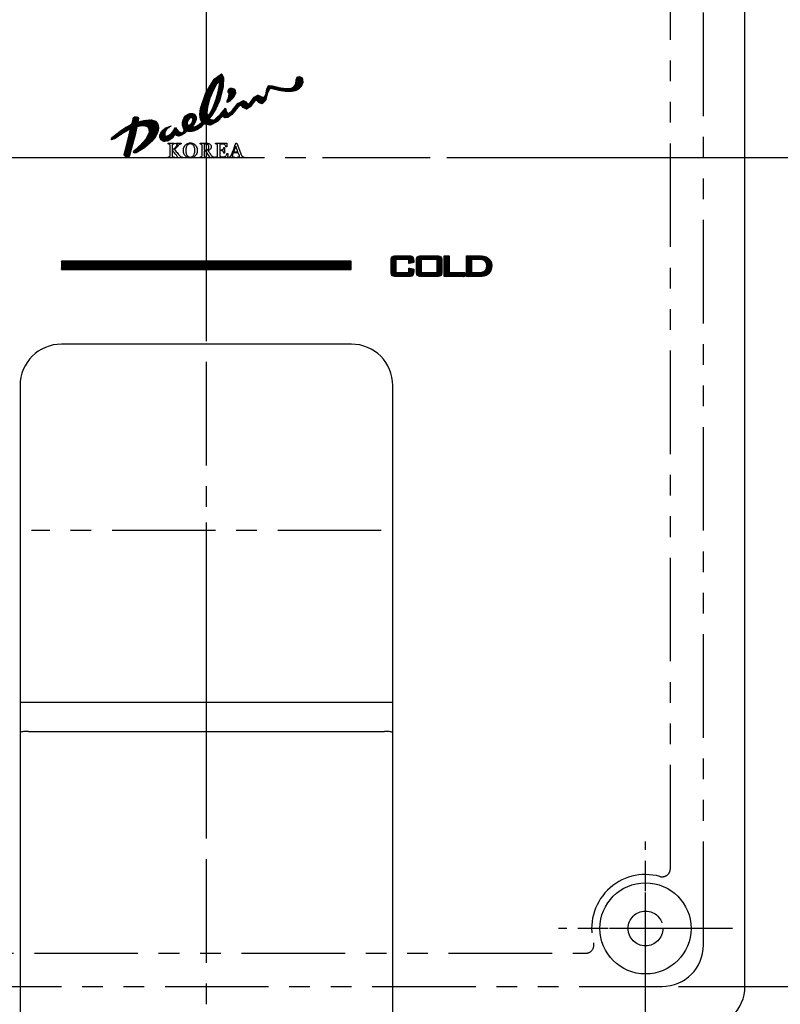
# Model space of a CAD drawing. Extents: x 5500 to 5920, y -4857 to -4263.
# Tile 5 of 20: x 5603 to 5648, y -4680 to -4620. Entities that reach past the tile are written whole.
import ezdxf

# ---------------------------------------------------------------- set-up
doc = ezdxf.new("R2010")
doc.units = 0
doc.header["$LTSCALE"] = 5
doc.header["$MEASUREMENT"] = 0
doc.linetypes.add('CENTER', pattern=[2, 1.25, -0.25, 0.25, -0.25])
doc.linetypes.add('PHANTOM', pattern=[2.5, 1.25, -0.25, 0.25, -0.25, 0.25, -0.25])
doc.layers.get('0').update_dxf_attribs({"color": 2, "linetype": 'CONTINUOUS'})
for name, color, linetype in [('CL', 1, 'CENTER'), ('D', 2, 'CONTINUOUS'), ('PH', 3, 'PHANTOM')]:
    doc.layers.add(name, color=color, linetype=linetype)
pattern_1 = [(135, (6476.931668, -3288.415406), (-0.0220970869, -0.0220970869), []), (225, (6476.931668, -3288.415406), (0.0220970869, -0.0220970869), [])]

msp = doc.modelspace()

# ---------------------------------------------------------------- hatches: boundary and pattern name
at = {"layer": 'D', "ltscale": 0.6}
h = msp.add_hatch(dxfattribs=at)
h.set_pattern_fill('ANSI37', color=256, scale=0.25, style=0)
h.set_pattern_definition([(45, (3627.472894, -4586.311342), (-0.0220970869, 0.0220970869), []), (135, (3627.472894, -4586.311342), (-0.0220970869, -0.0220970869), [])])
h.paths.add_polyline_path([(5615.363, -4624.299), (5615.474, -4624.341), (5615.55, -4624.441), (5615.567, -4624.615), (5615.45, -4624.866), (5615.236, -4625.094), (5615.074, -4625.16), (5615.074, -4625.061), (5615.159, -4624.889), (5615.19, -4624.642), (5615.169, -4624.581), (5615.14, -4624.515), (5615.13, -4624.454), (5615.172, -4624.358), (5615.254, -4624.305)], flags=17)
h.paths.add_polyline_path([(5614.57, -4623.924), (5614.589, -4624.082), (5614.525, -4624.468), (5614.387, -4624.978), (5614.203, -4625.472), (5614.026, -4625.822), (5613.899, -4625.945), (5613.858, -4625.786), (5613.909, -4625.401), (5614.052, -4624.876), (5614.257, -4624.375), (5614.45, -4624.041)], flags=16)
h.paths.add_polyline_path([(5612.914, -4626.07), (5612.969, -4626.095), (5612.992, -4626.151), (5612.986, -4626.25), (5612.932, -4626.39), (5612.84, -4626.516), (5612.754, -4626.564), (5612.696, -4626.535), (5612.668, -4626.46), (5612.686, -4626.331), (5612.749, -4626.189), (5612.833, -4626.096)], flags=16)
h.paths.add_polyline_path([(5611.599, -4626.615), (5611.682, -4626.602), (5611.68, -4626.6), (5611.597, -4626.64), (5611.416, -4626.8), (5611.31, -4626.991), (5611.302, -4627.149), (5611.319, -4627.172), (5611.352, -4627.193), (5611.4, -4627.203), (5611.614, -4627.112), (5611.818, -4626.903), (5611.963, -4626.679), (5612.02, -4626.771), (5612.14, -4626.917), (5612.294, -4626.999), (5612.41, -4626.961), (5612.466, -4626.872), (5612.503, -4626.805), (5612.43, -4626.705), (5612.377, -4626.536), (5612.371, -4626.362), (5612.407, -4626.228), (5612.469, -4626.095), (5612.561, -4625.98), (5612.68, -4625.89), (5612.822, -4625.834), (5612.984, -4625.828), (5613.123, -4625.894), (5613.196, -4626.025), (5613.194, -4626.194), (5613.146, -4626.352), (5613.068, -4626.489), (5612.939, -4626.642), (5613.165, -4626.622), (5613.377, -4626.502), (5613.54, -4626.355), (5613.464, -4626.168), (5613.425, -4625.897), (5613.458, -4625.52), (5613.785, -4624.584), (5614.287, -4623.766), (5614.722, -4623.443), (5614.86, -4623.662), (5614.834, -4624.218), (5614.608, -4625.058), (5614.385, -4625.547), (5614.143, -4625.932), (5613.969, -4626.167), (5614.292, -4626.227), (5614.685, -4625.852), (5614.962, -4625.51), (5614.994, -4625.617), (5615.049, -4625.759), (5615.167, -4625.839), (5615.388, -4625.627), (5615.719, -4625.23), (5616.055, -4625.054), (5616.193, -4625.125), (5616.268, -4625.215), (5616.357, -4625.267), (5616.5, -4625.121), (5616.693, -4624.845), (5616.915, -4624.72), (5617.028, -4624.762), (5617.14, -4624.82), (5617.3, -4624.867), (5617.403, -4624.698), (5617.473, -4624.353), (5617.568, -4624.149), (5617.764, -4624.153), (5618.007, -4624.213), (5618.281, -4624.282), (5618.461, -4624.311), (5618.635, -4624.326), (5618.787, -4624.33), (5618.961, -4624.301), (5619.125, -4624.207), (5619.207, -4624.039), (5619.232, -4623.797), (5619.295, -4623.647), (5619.439, -4623.605), (5619.551, -4623.648), (5619.628, -4623.762), (5619.64, -4623.955), (5619.538, -4624.205), (5619.376, -4624.354), (5619.24, -4624.432), (5619.053, -4624.491), (5618.833, -4624.503), (5618.59, -4624.495), (5618.207, -4624.439), (5617.871, -4624.352), (5617.641, -4624.323), (5617.512, -4624.587), (5617.395, -4625.036), (5617.179, -4625.251), (5616.98, -4625.173), (5616.887, -4625.07), (5616.799, -4625.013), (5616.667, -4625.161), (5616.463, -4625.437), (5616.241, -4625.571), (5616.047, -4625.476), (5615.932, -4625.354), (5615.819, -4625.357), (5615.593, -4625.603), (5615.351, -4625.89), (5615.102, -4626.07), (5614.933, -4626.082), (5614.843, -4626.028), (5614.805, -4625.976), (5614.509, -4626.29), (5614.057, -4626.528), (5613.645, -4626.461), (5613.48, -4626.644), (5613.278, -4626.789), (5613.082, -4626.883), (5612.914, -4626.924), (5612.766, -4626.925), (5612.632, -4626.898), (5612.508, -4627.02), (5612.323, -4627.145), (5612.148, -4627.19), (5612.033, -4627.158), (5611.943, -4627.115), (5611.899, -4627.087), (5611.747, -4627.317), (5611.518, -4627.485), (5611.254, -4627.52), (5611.067, -4627.412), (5611.004, -4627.253), (5611.008, -4627.116), (5611.12, -4626.897), (5611.339, -4626.706)])
h.paths.add_polyline_path([(5609.322, -4626.464), (5609.341, -4626.406), (5609.369, -4626.28), (5609.4, -4626.143), (5609.405, -4626.112), (5609.423, -4626.067), (5609.47, -4626.034), (5609.555, -4626.028), (5609.646, -4626.042), (5609.709, -4626.065), (5609.727, -4626.13), (5609.709, -4626.237), (5609.685, -4626.339), (5609.977, -4626.269), (5610.262, -4626.223), (5610.501, -4626.216), (5610.745, -4626.301), (5610.881, -4626.472), (5610.925, -4626.668), (5610.906, -4626.848), (5610.844, -4627.028), (5610.739, -4627.228), (5610.497, -4627.528), (5610.083, -4627.897), (5609.584, -4628.193), (5609.457, -4628.207), (5609.419, -4628.141), (5609.49, -4628.037), (5609.832, -4627.742), (5610.183, -4627.361), (5610.378, -4626.953), (5610.373, -4626.791), (5610.285, -4626.639), (5610.07, -4626.569), (5609.922, -4626.574), (5609.784, -4626.593), (5609.629, -4626.622), (5609.512, -4627.12), (5609.303, -4627.923), (5609.176, -4628.364), (5609.133, -4628.415), (5609.077, -4628.438), (5609.012, -4628.441), (5608.941, -4628.423), (5608.882, -4628.378), (5608.861, -4628.295), (5608.97, -4627.856), (5609.166, -4627.121), (5609.247, -4626.748), (5608.705, -4627.063), (5608.304, -4627.341), (5608.098, -4627.416), (5608.082, -4627.353), (5608.153, -4627.254), (5608.346, -4627.099), (5608.622, -4626.893), (5608.938, -4626.674)])
h = msp.add_hatch(dxfattribs=at)
h.set_pattern_fill('ANSI37', color=256, scale=0.25, angle=90, style=0)
h.set_pattern_definition(pattern_1)
h.paths.add_polyline_path([(5626.042, -4635.428), (5626.042, -4635.159), (5626.333, -4635.219), (5626.333, -4635.368), (5626.326, -4635.47), (5626.304, -4635.547), (5626.268, -4635.601), (5626.213, -4635.635), (5626.131, -4635.656), (5626.023, -4635.663), (5625.277, -4635.663), (5625.169, -4635.656), (5625.087, -4635.635), (5625.031, -4635.601), (5624.996, -4635.547), (5624.974, -4635.47), (5624.967, -4635.368), (5624.967, -4634.709), (5624.974, -4634.607), (5624.996, -4634.529), (5625.031, -4634.476), (5625.087, -4634.441), (5625.169, -4634.42), (5625.277, -4634.413), (5626.023, -4634.413), (5626.131, -4634.42), (5626.213, -4634.441), (5626.268, -4634.476), (5626.304, -4634.529), (5626.326, -4634.607), (5626.333, -4634.709), (5626.333, -4634.827), (5626.042, -4634.873), (5626.042, -4634.637), (5625.258, -4634.637), (5625.258, -4635.428)])
h.paths.add_polyline_path([(5626.497, -4635.368), (5626.497, -4634.709), (5626.504, -4634.607), (5626.526, -4634.529), (5626.561, -4634.476), (5626.617, -4634.441), (5626.699, -4634.42), (5626.807, -4634.413), (5627.727, -4634.413), (5627.835, -4634.42), (5627.917, -4634.441), (5627.973, -4634.476), (5628.008, -4634.529), (5628.029, -4634.607), (5628.037, -4634.709), (5628.037, -4635.368), (5628.029, -4635.47), (5628.008, -4635.547), (5627.973, -4635.601), (5627.917, -4635.635), (5627.835, -4635.656), (5627.727, -4635.663), (5626.807, -4635.663), (5626.699, -4635.656), (5626.617, -4635.635), (5626.561, -4635.601), (5626.526, -4635.547), (5626.504, -4635.47)])
h.paths.add_polyline_path([(5626.788, -4634.637), (5626.788, -4635.428), (5627.747, -4635.428), (5627.747, -4634.637)], flags=16)
h.paths.add_polyline_path([(5628.47, -4634.413), (5628.47, -4635.428), (5629.408, -4635.428), (5629.408, -4635.663), (5628.179, -4635.663), (5628.179, -4634.413)])
h.paths.add_polyline_path([(5630.451, -4634.648), (5630.326, -4634.637), (5629.811, -4634.637), (5629.811, -4635.428), (5630.187, -4635.428), (5630.368, -4635.417), (5630.51, -4635.386), (5630.613, -4635.334), (5630.682, -4635.258), (5630.724, -4635.156), (5630.738, -4635.026), (5630.726, -4634.908), (5630.692, -4634.812), (5630.634, -4634.735), (5630.553, -4634.681)], flags=16)
h.paths.add_polyline_path([(5630.472, -4635.653), (5630.368, -4635.66), (5630.25, -4635.663), (5629.52, -4635.663), (5629.52, -4634.413), (5630.324, -4634.413), (5630.536, -4634.431), (5630.712, -4634.484), (5630.853, -4634.574), (5630.956, -4634.696), (5631.018, -4634.848), (5631.038, -4635.03), (5631.03, -4635.143), (5631.006, -4635.248), (5630.966, -4635.345), (5630.911, -4635.432), (5630.844, -4635.506), (5630.763, -4635.566), (5630.704, -4635.597), (5630.636, -4635.622), (5630.56, -4635.64)])
h = msp.add_hatch(dxfattribs=at)
h.set_pattern_fill('ANSI37', color=256, scale=0.25, angle=90, style=0)
h.set_pattern_definition(pattern_1)
h.paths.add_polyline_path([(5605.064, -4634.733), (5605.064, -4635.233), (5622.565, -4635.233), (5622.565, -4634.733)])

# ---------------------------------------------------------------- linework, layer by layer
at = {"color": 7, "linetype": 'Continuous'}
for p, q in [((5646.321, -4678.495), (5646.321, -4578.495)), ((5622.571, -4639.745), (5605.071, -4639.745)), ((5602.571, -4642.245), (5602.571, -4680.223)), ((5625.071, -4680.223), (5625.071, -4642.245))]:
    msp.add_line(p, q, dxfattribs=at)
at = {"linetype": 'Continuous'}
for p, q in [((5624.967, -4634.709), (5624.974, -4634.607)), ((5624.967, -4635.368), (5624.967, -4634.709)), ((5624.974, -4634.607), (5624.996, -4634.529)), ((5624.996, -4634.529), (5625.031, -4634.476)), ((5625.031, -4634.476), (5625.087, -4634.441)), ((5625.087, -4634.441), (5625.169, -4634.42)), ((5625.169, -4634.42), (5625.277, -4634.413)), ((5626.042, -4634.637), (5625.258, -4634.637)), ((5625.258, -4634.637), (5625.258, -4635.428)), ((5625.277, -4634.413), (5626.023, -4634.413)), ((5626.023, -4634.413), (5626.131, -4634.42)), ((5626.042, -4634.873), (5626.042, -4634.637)), ((5626.131, -4634.42), (5626.213, -4634.441)), ((5626.213, -4634.441), (5626.268, -4634.476)), ((5626.268, -4634.476), (5626.304, -4634.529)), ((5626.304, -4634.529), (5626.326, -4634.607)), ((5626.326, -4634.607), (5626.333, -4634.709)), ((5626.333, -4634.709), (5626.333, -4634.827)), ((5626.497, -4634.709), (5626.504, -4634.607)), ((5626.497, -4635.368), (5626.497, -4634.709)), ((5626.504, -4634.607), (5626.526, -4634.529)), ((5626.526, -4634.529), (5626.561, -4634.476)), ((5626.561, -4634.476), (5626.617, -4634.441)), ((5626.617, -4634.441), (5626.699, -4634.42)), ((5626.699, -4634.42), (5626.807, -4634.413)), ((5627.747, -4634.637), (5626.788, -4634.637)), ((5626.788, -4634.637), (5626.788, -4635.428)), ((5626.807, -4634.413), (5627.727, -4634.413)), ((5627.727, -4634.413), (5627.835, -4634.42)), ((5627.747, -4635.428), (5627.747, -4634.637)), ((5627.835, -4634.42), (5627.917, -4634.441)), ((5627.917, -4634.441), (5627.973, -4634.476)), ((5627.973, -4634.476), (5628.008, -4634.529)), ((5628.008, -4634.529), (5628.029, -4634.607)), ((5628.029, -4634.607), (5628.037, -4634.709)), ((5628.037, -4634.709), (5628.037, -4635.368)), ((5628.179, -4634.413), (5628.47, -4634.413)), ((5628.179, -4635.663), (5628.179, -4634.413)), ((5628.47, -4634.413), (5628.47, -4635.428)), ((5629.52, -4635.663), (5629.52, -4634.413)), ((5629.52, -4634.413), (5630.324, -4634.413)), ((5629.811, -4634.637), (5629.811, -4635.428)), ((5630.326, -4634.637), (5629.811, -4634.637)), ((5630.324, -4634.413), (5630.536, -4634.431)), ((5630.451, -4634.648), (5630.326, -4634.637)), ((5630.553, -4634.681), (5630.451, -4634.648)), ((5630.536, -4634.431), (5630.712, -4634.484)), ((5630.634, -4634.735), (5630.553, -4634.681)), ((5630.712, -4634.484), (5630.853, -4634.574)), ((5630.853, -4634.574), (5630.956, -4634.696)), ((5630.956, -4634.696), (5631.018, -4634.848)), ((5622.565, -4634.733), (5605.064, -4634.733)), ((5605.064, -4634.733), (5605.064, -4635.233)), ((5605.064, -4635.233), (5622.565, -4635.233)), ((5622.565, -4635.233), (5622.565, -4634.733)), ((5626.333, -4634.827), (5626.042, -4634.873)), ((5626.042, -4635.159), (5626.333, -4635.219)), ((5626.042, -4635.428), (5626.042, -4635.159)), ((5626.333, -4635.219), (5626.333, -4635.368)), ((5630.613, -4635.334), (5630.682, -4635.258)), ((5630.692, -4634.812), (5630.634, -4634.735)), ((5630.682, -4635.258), (5630.724, -4635.156)), ((5630.726, -4634.908), (5630.692, -4634.812)), ((5630.724, -4635.156), (5630.738, -4635.026)), ((5630.738, -4635.026), (5630.726, -4634.908)), ((5631.006, -4635.248), (5630.966, -4635.345)), ((5631.03, -4635.143), (5631.006, -4635.248)), ((5631.018, -4634.848), (5631.038, -4635.03)), ((5631.038, -4635.03), (5631.03, -4635.143)), ((5624.974, -4635.47), (5624.967, -4635.368)), ((5624.996, -4635.547), (5624.974, -4635.47)), ((5625.031, -4635.601), (5624.996, -4635.547)), ((5625.087, -4635.635), (5625.031, -4635.601)), ((5625.169, -4635.656), (5625.087, -4635.635)), ((5625.277, -4635.663), (5625.169, -4635.656)), ((5625.258, -4635.428), (5626.042, -4635.428)), ((5626.023, -4635.663), (5625.277, -4635.663)), ((5626.131, -4635.656), (5626.023, -4635.663)), ((5626.213, -4635.635), (5626.131, -4635.656)), ((5626.268, -4635.601), (5626.213, -4635.635)), ((5626.304, -4635.547), (5626.268, -4635.601)), ((5626.326, -4635.47), (5626.304, -4635.547)), ((5626.333, -4635.368), (5626.326, -4635.47)), ((5626.504, -4635.47), (5626.497, -4635.368)), ((5626.526, -4635.547), (5626.504, -4635.47)), ((5626.561, -4635.601), (5626.526, -4635.547)), ((5626.617, -4635.635), (5626.561, -4635.601)), ((5626.699, -4635.656), (5626.617, -4635.635)), ((5626.807, -4635.663), (5626.699, -4635.656)), ((5626.788, -4635.428), (5627.747, -4635.428)), ((5627.727, -4635.663), (5626.807, -4635.663)), ((5627.835, -4635.656), (5627.727, -4635.663)), ((5627.917, -4635.635), (5627.835, -4635.656)), ((5627.973, -4635.601), (5627.917, -4635.635)), ((5628.008, -4635.547), (5627.973, -4635.601)), ((5628.029, -4635.47), (5628.008, -4635.547)), ((5628.037, -4635.368), (5628.029, -4635.47)), ((5629.408, -4635.663), (5628.179, -4635.663)), ((5628.47, -4635.428), (5629.408, -4635.428)), ((5629.408, -4635.428), (5629.408, -4635.663)), ((5630.25, -4635.663), (5629.52, -4635.663)), ((5629.811, -4635.428), (5630.187, -4635.428)), ((5630.187, -4635.428), (5630.368, -4635.417)), ((5630.368, -4635.66), (5630.25, -4635.663)), ((5630.368, -4635.417), (5630.51, -4635.386)), ((5630.472, -4635.653), (5630.368, -4635.66)), ((5630.56, -4635.64), (5630.472, -4635.653)), ((5630.51, -4635.386), (5630.613, -4635.334)), ((5630.636, -4635.622), (5630.56, -4635.64)), ((5630.704, -4635.597), (5630.636, -4635.622)), ((5630.763, -4635.566), (5630.704, -4635.597)), ((5630.844, -4635.506), (5630.763, -4635.566)), ((5630.911, -4635.432), (5630.844, -4635.506)), ((5630.966, -4635.345), (5630.911, -4635.432))]:
    msp.add_line(p, q, dxfattribs=at)
at = {"color": 7, "linetype": 'Continuous'}
msp.add_circle((5640.321, -4674.995), 2.75, dxfattribs=at)
for centre, start, end in [((5605.071, -4642.245), 90, 180), ((5622.571, -4642.245), 0, 90), ((5643.821, -4678.495), 270, 0)]:
    msp.add_arc(centre, 2.5, start, end, dxfattribs=at)
at = {"layer": 'CL', "color": 1}
for p, q in [((5613.821, -4687.064), (5613.821, -4574.995)), ((5647.321, -4628.495), (5580.321, -4628.495)), ((5624.371, -4650.995), (5603.271, -4650.995)), ((5640.321, -4679.081), (5640.321, -4670.909)), ((5644.407, -4674.995), (5636.235, -4674.995))]:
    msp.add_line(p, q, dxfattribs=at)
at = {"layer": 'D'}
for p, q in [((5611.51, -4627.624), (5611.871, -4627.624)), ((5611.51, -4627.668), (5611.51, -4627.624)), ((5611.522, -4627.669), (5611.51, -4627.668)), ((5611.535, -4627.672), (5611.522, -4627.669)), ((5611.549, -4627.675), (5611.535, -4627.672)), ((5611.564, -4627.679), (5611.549, -4627.675)), ((5611.577, -4627.684), (5611.564, -4627.679)), ((5611.589, -4627.689), (5611.577, -4627.684)), ((5611.601, -4627.696), (5611.589, -4627.689)), ((5611.611, -4627.705), (5611.601, -4627.696)), ((5611.617, -4627.714), (5611.611, -4627.705)), ((5611.621, -4627.725), (5611.617, -4627.714)), ((5611.623, -4627.737), (5611.621, -4627.725)), ((5611.624, -4627.751), (5611.623, -4627.737)), ((5611.624, -4628.379), (5611.624, -4627.751)), ((5611.758, -4627.719), (5611.755, -4627.731)), ((5611.755, -4627.731), (5611.755, -4627.744)), ((5611.755, -4627.744), (5611.755, -4628.045)), ((5611.755, -4628.045), (5611.767, -4628.045)), ((5611.771, -4628.069), (5611.755, -4628.069)), ((5611.755, -4628.069), (5611.755, -4628.372)), ((5611.762, -4627.707), (5611.758, -4627.719)), ((5611.768, -4627.697), (5611.762, -4627.707)), ((5611.767, -4628.045), (5611.803, -4628.014)), ((5611.778, -4627.689), (5611.768, -4627.697)), ((5611.833, -4628.137), (5611.771, -4628.069)), ((5611.79, -4627.682), (5611.778, -4627.689)), ((5611.8, -4627.68), (5611.79, -4627.682)), ((5611.813, -4627.677), (5611.8, -4627.68)), ((5611.803, -4628.014), (5611.84, -4627.981)), ((5611.828, -4627.673), (5611.813, -4627.677)), ((5611.844, -4627.671), (5611.828, -4627.673)), ((5611.893, -4628.207), (5611.833, -4628.137)), ((5611.84, -4627.981), (5611.875, -4627.948)), ((5611.859, -4627.669), (5611.844, -4627.671)), ((5611.871, -4627.668), (5611.859, -4627.669)), ((5611.871, -4627.624), (5611.871, -4627.668)), ((5611.875, -4627.948), (5611.91, -4627.914)), ((5611.935, -4627.964), (5611.89, -4628.007)), ((5611.89, -4628.007), (5611.949, -4628.074)), ((5611.91, -4627.914), (5611.942, -4627.881)), ((5611.981, -4627.917), (5611.935, -4627.964)), ((5611.942, -4627.881), (5611.973, -4627.847)), ((5611.949, -4628.074), (5612, -4628.135)), ((5611.973, -4627.847), (5612.002, -4627.812)), ((5611.975, -4627.668), (5611.975, -4627.624)), ((5611.975, -4627.624), (5612.302, -4627.624)), ((5611.982, -4627.668), (5611.975, -4627.668)), ((5612.027, -4627.867), (5611.981, -4627.917)), ((5611.989, -4627.669), (5611.982, -4627.668)), ((5611.998, -4627.669), (5611.989, -4627.669)), ((5612.007, -4627.67), (5611.998, -4627.669)), ((5612, -4628.135), (5612.045, -4628.189)), ((5612.002, -4627.812), (5612.026, -4627.782)), ((5612.017, -4627.672), (5612.007, -4627.67)), ((5612.028, -4627.674), (5612.017, -4627.672)), ((5612.026, -4627.782), (5612.043, -4627.758)), ((5612.072, -4627.817), (5612.027, -4627.867)), ((5612.038, -4627.677), (5612.028, -4627.674)), ((5612.046, -4627.68), (5612.038, -4627.677)), ((5612.043, -4627.758), (5612.056, -4627.736)), ((5612.054, -4627.683), (5612.046, -4627.68)), ((5612.061, -4627.688), (5612.054, -4627.683)), ((5612.056, -4627.736), (5612.063, -4627.716)), ((5612.064, -4627.693), (5612.061, -4627.688)), ((5612.063, -4627.716), (5612.066, -4627.698)), ((5612.066, -4627.698), (5612.064, -4627.693)), ((5612.116, -4627.767), (5612.072, -4627.817)), ((5612.159, -4627.719), (5612.116, -4627.767)), ((5612.169, -4627.709), (5612.159, -4627.719)), ((5612.182, -4627.7), (5612.169, -4627.709)), ((5612.196, -4627.692), (5612.182, -4627.7)), ((5612.211, -4627.685), (5612.196, -4627.692)), ((5612.226, -4627.68), (5612.211, -4627.685)), ((5612.241, -4627.676), (5612.226, -4627.68)), ((5612.249, -4627.675), (5612.241, -4627.676)), ((5612.257, -4627.673), (5612.249, -4627.675)), ((5612.263, -4627.672), (5612.257, -4627.673)), ((5612.269, -4627.671), (5612.263, -4627.672)), ((5612.274, -4627.67), (5612.269, -4627.671)), ((5612.28, -4627.67), (5612.274, -4627.67)), ((5612.285, -4627.669), (5612.28, -4627.67)), ((5612.29, -4627.669), (5612.285, -4627.669)), ((5612.294, -4627.668), (5612.29, -4627.669)), ((5612.298, -4627.668), (5612.294, -4627.668)), ((5612.3, -4627.668), (5612.298, -4627.668)), ((5612.302, -4627.668), (5612.3, -4627.668)), ((5612.302, -4627.624), (5612.302, -4627.668)), ((5612.43, -4628.061), (5612.433, -4627.992)), ((5612.433, -4628.124), (5612.43, -4628.061)), ((5612.433, -4627.992), (5612.444, -4627.929)), ((5612.444, -4628.184), (5612.433, -4628.124)), ((5612.444, -4627.929), (5612.463, -4627.871)), ((5612.461, -4628.242), (5612.444, -4628.184)), ((5612.463, -4627.871), (5612.488, -4627.818)), ((5612.488, -4627.818), (5612.518, -4627.77)), ((5612.518, -4627.77), (5612.554, -4627.727)), ((5612.554, -4627.727), (5612.595, -4627.69)), ((5612.58, -4628.008), (5612.578, -4628.061)), ((5612.578, -4628.061), (5612.58, -4628.118)), ((5612.585, -4627.957), (5612.58, -4628.008)), ((5612.58, -4628.118), (5612.585, -4628.171)), ((5612.593, -4627.908), (5612.585, -4627.957)), ((5612.585, -4628.171), (5612.594, -4628.22)), ((5612.605, -4627.862), (5612.593, -4627.908)), ((5612.595, -4627.69), (5612.639, -4627.66)), ((5612.62, -4627.82), (5612.605, -4627.862)), ((5612.639, -4627.782), (5612.62, -4627.82)), ((5612.639, -4627.66), (5612.688, -4627.635)), ((5612.663, -4627.747), (5612.639, -4627.782)), ((5612.691, -4627.717), (5612.663, -4627.747)), ((5612.688, -4627.635), (5612.74, -4627.617)), ((5612.723, -4627.692), (5612.691, -4627.717)), ((5612.76, -4627.673), (5612.723, -4627.692)), ((5612.74, -4627.617), (5612.793, -4627.607)), ((5612.802, -4627.662), (5612.76, -4627.673)), ((5612.793, -4627.607), (5612.848, -4627.603)), ((5612.848, -4627.658), (5612.802, -4627.662)), ((5612.848, -4627.603), (5612.905, -4627.607)), ((5612.89, -4627.661), (5612.848, -4627.658)), ((5612.929, -4627.671), (5612.89, -4627.661)), ((5612.905, -4627.607), (5612.959, -4627.618)), ((5612.965, -4627.687), (5612.929, -4627.671)), ((5612.959, -4627.618), (5613.012, -4627.636)), ((5612.997, -4627.709), (5612.965, -4627.687)), ((5613.025, -4627.736), (5612.997, -4627.709)), ((5613.012, -4627.636), (5613.06, -4627.66)), ((5613.05, -4627.768), (5613.025, -4627.736)), ((5613.07, -4627.806), (5613.05, -4627.768)), ((5613.06, -4627.66), (5613.105, -4627.691)), ((5613.087, -4627.849), (5613.07, -4627.806)), ((5613.101, -4627.896), (5613.087, -4627.849)), ((5613.111, -4627.948), (5613.101, -4627.896)), ((5613.103, -4628.218), (5613.111, -4628.169)), ((5613.105, -4627.691), (5613.144, -4627.727)), ((5613.116, -4628.003), (5613.111, -4627.948)), ((5613.111, -4628.169), (5613.117, -4628.117)), ((5613.118, -4628.061), (5613.116, -4628.003)), ((5613.117, -4628.117), (5613.118, -4628.061)), ((5613.144, -4627.727), (5613.18, -4627.77)), ((5613.18, -4627.77), (5613.21, -4627.819)), ((5613.21, -4627.819), (5613.234, -4627.872)), ((5613.234, -4627.872), (5613.252, -4627.931)), ((5613.252, -4627.931), (5613.263, -4627.994)), ((5613.263, -4628.128), (5613.252, -4628.19)), ((5613.263, -4627.994), (5613.267, -4628.061)), ((5613.267, -4628.061), (5613.263, -4628.128)), ((5613.437, -4627.624), (5613.839, -4627.624)), ((5613.437, -4627.668), (5613.437, -4627.624)), ((5613.449, -4627.669), (5613.437, -4627.668)), ((5613.463, -4627.671), (5613.449, -4627.669)), ((5613.479, -4627.674), (5613.463, -4627.671)), ((5613.494, -4627.677), (5613.479, -4627.674)), ((5613.507, -4627.68), (5613.494, -4627.677)), ((5613.519, -4627.684), (5613.507, -4627.68)), ((5613.532, -4627.69), (5613.519, -4627.684)), ((5613.541, -4627.699), (5613.532, -4627.69)), ((5613.547, -4627.709), (5613.541, -4627.699)), ((5613.551, -4627.721), (5613.547, -4627.709)), ((5613.553, -4627.733), (5613.551, -4627.721)), ((5613.554, -4627.747), (5613.553, -4627.733)), ((5613.554, -4628.377), (5613.554, -4627.747)), ((5613.789, -4627.674), (5613.684, -4627.674)), ((5613.684, -4627.674), (5613.684, -4628.048)), ((5613.684, -4628.048), (5613.765, -4628.048)), ((5613.684, -4628.1), (5613.684, -4628.377)), ((5613.773, -4628.1), (5613.684, -4628.1)), ((5613.765, -4628.048), (5613.818, -4628.042)), ((5613.821, -4628.163), (5613.773, -4628.1)), ((5613.84, -4627.679), (5613.789, -4627.674)), ((5613.818, -4628.042), (5613.865, -4628.024)), ((5613.867, -4628.224), (5613.821, -4628.163)), ((5613.839, -4627.624), (5613.875, -4627.626)), ((5613.882, -4627.695), (5613.84, -4627.679)), ((5613.865, -4628.024), (5613.906, -4627.993)), ((5613.875, -4627.626), (5613.91, -4627.629)), ((5613.917, -4627.72), (5613.882, -4627.695)), ((5613.932, -4628.056), (5613.902, -4628.066)), ((5613.902, -4628.066), (5613.942, -4628.12)), ((5613.906, -4627.993), (5613.937, -4627.953)), ((5613.91, -4627.629), (5613.943, -4627.636)), ((5613.942, -4627.755), (5613.917, -4627.72)), ((5613.96, -4628.045), (5613.932, -4628.056)), ((5613.937, -4627.953), (5613.956, -4627.904)), ((5613.957, -4627.797), (5613.942, -4627.755)), ((5613.942, -4628.12), (5613.978, -4628.168)), ((5613.943, -4627.636), (5613.974, -4627.645)), ((5613.956, -4627.904), (5613.962, -4627.846)), ((5613.962, -4627.846), (5613.957, -4627.797)), ((5613.987, -4628.033), (5613.96, -4628.045)), ((5613.974, -4627.645), (5614.003, -4627.657)), ((5613.978, -4628.168), (5614.009, -4628.21)), ((5614.011, -4628.02), (5613.987, -4628.033)), ((5614.003, -4627.657), (5614.03, -4627.672)), ((5614.034, -4628.004), (5614.011, -4628.02)), ((5614.03, -4627.672), (5614.054, -4627.69)), ((5614.053, -4627.987), (5614.034, -4628.004)), ((5614.072, -4627.968), (5614.053, -4627.987)), ((5614.054, -4627.69), (5614.074, -4627.711)), ((5614.087, -4627.945), (5614.072, -4627.968)), ((5614.074, -4627.711), (5614.091, -4627.736)), ((5614.098, -4627.921), (5614.087, -4627.945)), ((5614.091, -4627.736), (5614.104, -4627.764)), ((5614.107, -4627.894), (5614.098, -4627.921)), ((5614.104, -4627.764), (5614.111, -4627.796)), ((5614.112, -4627.864), (5614.107, -4627.894)), ((5614.111, -4627.796), (5614.114, -4627.832)), ((5614.114, -4627.832), (5614.112, -4627.864)), ((5614.372, -4627.668), (5614.372, -4627.624)), ((5614.372, -4627.624), (5615.046, -4627.624)), ((5614.384, -4627.669), (5614.372, -4627.668)), ((5614.399, -4627.672), (5614.384, -4627.669)), ((5614.417, -4627.675), (5614.399, -4627.672)), ((5614.434, -4627.679), (5614.417, -4627.675)), ((5614.449, -4627.684), (5614.434, -4627.679)), ((5614.461, -4627.689), (5614.449, -4627.684)), ((5614.474, -4627.696), (5614.461, -4627.689)), ((5614.483, -4627.705), (5614.474, -4627.696)), ((5614.49, -4627.715), (5614.483, -4627.705)), ((5614.493, -4627.726), (5614.49, -4627.715)), ((5614.495, -4627.738), (5614.493, -4627.726)), ((5614.496, -4627.751), (5614.495, -4627.738)), ((5614.496, -4628.377), (5614.496, -4627.751)), ((5614.627, -4627.673), (5614.627, -4628.019)), ((5614.764, -4627.673), (5614.627, -4627.673)), ((5614.627, -4628.019), (5614.725, -4628.019)), ((5614.627, -4628.069), (5614.627, -4628.33)), ((5614.725, -4628.069), (5614.627, -4628.069)), ((5614.725, -4628.019), (5614.754, -4628.018)), ((5614.75, -4628.069), (5614.725, -4628.069)), ((5614.771, -4628.072), (5614.75, -4628.069)), ((5614.754, -4628.018), (5614.777, -4628.015)), ((5614.786, -4627.673), (5614.764, -4627.673)), ((5614.789, -4628.076), (5614.771, -4628.072)), ((5614.777, -4628.015), (5614.794, -4628.01)), ((5614.806, -4627.673), (5614.786, -4627.673)), ((5614.805, -4628.083), (5614.789, -4628.076)), ((5614.794, -4628.01), (5614.808, -4628.003)), ((5614.819, -4628.093), (5614.805, -4628.083)), ((5614.824, -4627.674), (5614.806, -4627.673)), ((5614.808, -4628.003), (5614.821, -4627.993)), ((5614.832, -4628.107), (5614.819, -4628.093)), ((5614.821, -4627.993), (5614.832, -4627.98)), ((5614.841, -4627.675), (5614.824, -4627.674)), ((5614.832, -4627.98), (5614.841, -4627.967)), ((5614.84, -4628.119), (5614.832, -4628.107)), ((5614.848, -4628.135), (5614.84, -4628.119)), ((5614.856, -4627.676), (5614.841, -4627.675)), ((5614.841, -4627.967), (5614.849, -4627.951)), ((5614.855, -4628.155), (5614.848, -4628.135)), ((5614.849, -4627.951), (5614.856, -4627.933)), ((5614.861, -4628.176), (5614.855, -4628.155)), ((5614.869, -4627.678), (5614.856, -4627.676)), ((5614.856, -4627.933), (5614.861, -4627.913)), ((5614.861, -4627.913), (5614.865, -4627.894)), ((5614.866, -4628.197), (5614.861, -4628.176)), ((5614.865, -4627.894), (5614.868, -4627.876)), ((5614.868, -4627.876), (5614.914, -4627.876)), ((5614.894, -4627.686), (5614.869, -4627.678)), ((5614.92, -4627.705), (5614.894, -4627.686)), ((5614.914, -4627.876), (5614.914, -4628.217)), ((5614.947, -4627.735), (5614.92, -4627.705)), ((5614.971, -4627.769), (5614.947, -4627.735)), ((5614.989, -4627.802), (5614.971, -4627.769)), ((5615, -4627.834), (5614.989, -4627.802)), ((5615.046, -4627.834), (5615, -4627.834)), ((5615.046, -4627.624), (5615.046, -4627.834)), ((5615.365, -4628.23), (5615.413, -4628.108)), ((5615.413, -4628.108), (5615.465, -4627.976)), ((5615.59, -4627.801), (5615.461, -4628.139)), ((5615.461, -4628.139), (5615.722, -4628.139)), ((5615.465, -4627.976), (5615.516, -4627.845)), ((5615.516, -4627.845), (5615.563, -4627.723)), ((5615.563, -4627.723), (5615.606, -4627.612)), ((5615.722, -4628.139), (5615.59, -4627.801)), ((5615.606, -4627.612), (5615.655, -4627.612)), ((5615.655, -4627.612), (5615.945, -4628.363)), ((5611.51, -4628.452), (5611.521, -4628.451)), ((5611.51, -4628.495), (5611.51, -4628.452)), ((5611.871, -4628.495), (5611.51, -4628.495)), ((5611.521, -4628.451), (5611.534, -4628.449)), ((5611.534, -4628.449), (5611.551, -4628.448)), ((5611.551, -4628.448), (5611.567, -4628.446)), ((5611.567, -4628.446), (5611.58, -4628.443)), ((5611.58, -4628.443), (5611.589, -4628.44)), ((5611.589, -4628.44), (5611.6, -4628.434)), ((5611.6, -4628.434), (5611.609, -4628.426)), ((5611.609, -4628.426), (5611.615, -4628.417)), ((5611.615, -4628.417), (5611.62, -4628.406)), ((5611.62, -4628.406), (5611.623, -4628.393)), ((5611.623, -4628.393), (5611.624, -4628.379)), ((5611.755, -4628.372), (5611.755, -4628.385)), ((5611.755, -4628.385), (5611.758, -4628.397)), ((5611.758, -4628.397), (5611.762, -4628.409)), ((5611.762, -4628.409), (5611.769, -4628.419)), ((5611.769, -4628.419), (5611.778, -4628.427)), ((5611.778, -4628.427), (5611.79, -4628.434)), ((5611.79, -4628.434), (5611.799, -4628.437)), ((5611.799, -4628.437), (5611.811, -4628.441)), ((5611.811, -4628.441), (5611.827, -4628.445)), ((5611.827, -4628.445), (5611.844, -4628.448)), ((5611.844, -4628.448), (5611.858, -4628.45)), ((5611.858, -4628.45), (5611.871, -4628.452)), ((5611.871, -4628.452), (5611.871, -4628.495)), ((5611.951, -4628.278), (5611.893, -4628.207)), ((5612.007, -4628.35), (5611.951, -4628.278)), ((5612.059, -4628.422), (5612.007, -4628.35)), ((5612.045, -4628.189), (5612.086, -4628.241)), ((5612.108, -4628.495), (5612.059, -4628.422)), ((5612.086, -4628.241), (5612.129, -4628.295)), ((5612.352, -4628.495), (5612.108, -4628.495)), ((5612.129, -4628.295), (5612.174, -4628.351)), ((5612.174, -4628.351), (5612.192, -4628.372)), ((5612.192, -4628.372), (5612.21, -4628.39)), ((5612.21, -4628.39), (5612.227, -4628.405)), ((5612.227, -4628.405), (5612.244, -4628.417)), ((5612.244, -4628.417), (5612.259, -4628.427)), ((5612.259, -4628.427), (5612.273, -4628.434)), ((5612.273, -4628.434), (5612.284, -4628.439)), ((5612.284, -4628.439), (5612.297, -4628.443)), ((5612.297, -4628.443), (5612.313, -4628.447)), ((5612.313, -4628.447), (5612.328, -4628.449)), ((5612.328, -4628.449), (5612.341, -4628.451)), ((5612.341, -4628.451), (5612.352, -4628.452)), ((5612.352, -4628.452), (5612.352, -4628.495)), ((5612.485, -4628.296), (5612.461, -4628.242)), ((5612.514, -4628.345), (5612.485, -4628.296)), ((5612.548, -4628.387), (5612.514, -4628.345)), ((5612.587, -4628.425), (5612.548, -4628.387)), ((5612.631, -4628.456), (5612.587, -4628.425)), ((5612.594, -4628.22), (5612.607, -4628.266)), ((5612.607, -4628.266), (5612.624, -4628.308)), ((5612.624, -4628.308), (5612.644, -4628.347)), ((5612.68, -4628.482), (5612.631, -4628.456)), ((5612.644, -4628.347), (5612.668, -4628.38)), ((5612.668, -4628.38), (5612.696, -4628.408)), ((5612.733, -4628.501), (5612.68, -4628.482)), ((5612.696, -4628.408), (5612.728, -4628.431)), ((5612.728, -4628.431), (5612.764, -4628.448)), ((5612.789, -4628.512), (5612.733, -4628.501)), ((5612.764, -4628.448), (5612.804, -4628.458)), ((5612.848, -4628.516), (5612.789, -4628.512)), ((5612.804, -4628.458), (5612.848, -4628.461)), ((5612.848, -4628.461), (5612.891, -4628.458)), ((5612.904, -4628.512), (5612.848, -4628.516)), ((5612.891, -4628.458), (5612.93, -4628.448)), ((5612.958, -4628.502), (5612.904, -4628.512)), ((5612.93, -4628.448), (5612.967, -4628.431)), ((5613.009, -4628.484), (5612.958, -4628.502)), ((5612.967, -4628.431), (5613, -4628.407)), ((5613, -4628.407), (5613.028, -4628.379)), ((5613.057, -4628.46), (5613.009, -4628.484)), ((5613.028, -4628.379), (5613.053, -4628.345)), ((5613.053, -4628.345), (5613.073, -4628.306)), ((5613.102, -4628.43), (5613.057, -4628.46)), ((5613.073, -4628.306), (5613.09, -4628.264)), ((5613.09, -4628.264), (5613.103, -4628.218)), ((5613.142, -4628.393), (5613.102, -4628.43)), ((5613.178, -4628.351), (5613.142, -4628.393)), ((5613.209, -4628.303), (5613.178, -4628.351)), ((5613.234, -4628.249), (5613.209, -4628.303)), ((5613.252, -4628.19), (5613.234, -4628.249)), ((5613.437, -4628.452), (5613.448, -4628.45)), ((5613.437, -4628.495), (5613.437, -4628.452)), ((5613.805, -4628.495), (5613.437, -4628.495)), ((5613.448, -4628.45), (5613.462, -4628.449)), ((5613.462, -4628.449), (5613.48, -4628.447)), ((5613.48, -4628.447), (5613.496, -4628.445)), ((5613.496, -4628.445), (5613.509, -4628.442)), ((5613.509, -4628.442), (5613.519, -4628.439)), ((5613.519, -4628.439), (5613.53, -4628.433)), ((5613.53, -4628.433), (5613.539, -4628.425)), ((5613.539, -4628.425), (5613.545, -4628.416)), ((5613.545, -4628.416), (5613.55, -4628.405)), ((5613.55, -4628.405), (5613.553, -4628.392)), ((5613.553, -4628.392), (5613.554, -4628.377)), ((5613.684, -4628.377), (5613.685, -4628.39)), ((5613.685, -4628.39), (5613.687, -4628.403)), ((5613.687, -4628.403), (5613.691, -4628.414)), ((5613.691, -4628.414), (5613.697, -4628.424)), ((5613.697, -4628.424), (5613.707, -4628.433)), ((5613.707, -4628.433), (5613.72, -4628.439)), ((5613.72, -4628.439), (5613.729, -4628.442)), ((5613.729, -4628.442), (5613.742, -4628.445)), ((5613.742, -4628.445), (5613.758, -4628.447)), ((5613.758, -4628.447), (5613.776, -4628.449)), ((5613.776, -4628.449), (5613.791, -4628.451)), ((5613.791, -4628.451), (5613.805, -4628.452)), ((5613.805, -4628.452), (5613.805, -4628.495)), ((5613.91, -4628.284), (5613.867, -4628.224)), ((5613.953, -4628.347), (5613.91, -4628.284)), ((5614, -4628.417), (5613.953, -4628.347)), ((5614.051, -4628.495), (5614, -4628.417)), ((5614.009, -4628.21), (5614.039, -4628.251)), ((5614.039, -4628.251), (5614.074, -4628.299)), ((5614.285, -4628.495), (5614.051, -4628.495)), ((5614.074, -4628.299), (5614.113, -4628.351)), ((5614.113, -4628.351), (5614.131, -4628.374)), ((5614.131, -4628.374), (5614.147, -4628.392)), ((5614.147, -4628.392), (5614.162, -4628.406)), ((5614.162, -4628.406), (5614.177, -4628.417)), ((5614.177, -4628.417), (5614.191, -4628.426)), ((5614.191, -4628.426), (5614.205, -4628.434)), ((5614.205, -4628.434), (5614.217, -4628.439)), ((5614.217, -4628.439), (5614.23, -4628.443)), ((5614.23, -4628.443), (5614.245, -4628.447)), ((5614.245, -4628.447), (5614.26, -4628.449)), ((5614.26, -4628.449), (5614.274, -4628.451)), ((5614.274, -4628.451), (5614.285, -4628.452)), ((5614.285, -4628.452), (5614.285, -4628.495)), ((5614.372, -4628.452), (5614.386, -4628.45)), ((5614.372, -4628.495), (5614.372, -4628.452)), ((5615.095, -4628.495), (5614.372, -4628.495)), ((5614.386, -4628.45), (5614.402, -4628.449)), ((5614.402, -4628.449), (5614.421, -4628.446)), ((5614.421, -4628.446), (5614.439, -4628.444)), ((5614.439, -4628.444), (5614.453, -4628.441)), ((5614.453, -4628.441), (5614.461, -4628.438)), ((5614.461, -4628.438), (5614.473, -4628.431)), ((5614.473, -4628.431), (5614.482, -4628.423)), ((5614.482, -4628.423), (5614.488, -4628.414)), ((5614.488, -4628.414), (5614.493, -4628.403)), ((5614.493, -4628.403), (5614.495, -4628.391)), ((5614.495, -4628.391), (5614.496, -4628.377)), ((5614.627, -4628.33), (5614.628, -4628.354)), ((5614.628, -4628.354), (5614.629, -4628.375)), ((5614.629, -4628.375), (5614.632, -4628.392)), ((5614.632, -4628.392), (5614.637, -4628.406)), ((5614.637, -4628.406), (5614.644, -4628.417)), ((5614.644, -4628.417), (5614.654, -4628.426)), ((5614.654, -4628.426), (5614.666, -4628.433)), ((5614.666, -4628.433), (5614.68, -4628.438)), ((5614.68, -4628.438), (5614.698, -4628.441)), ((5614.698, -4628.441), (5614.719, -4628.443)), ((5614.719, -4628.443), (5614.745, -4628.444)), ((5614.745, -4628.444), (5614.776, -4628.445)), ((5614.776, -4628.445), (5614.791, -4628.445)), ((5614.791, -4628.445), (5614.809, -4628.445)), ((5614.809, -4628.445), (5614.83, -4628.445)), ((5614.83, -4628.445), (5614.85, -4628.445)), ((5614.85, -4628.445), (5614.869, -4628.444)), ((5614.868, -4628.217), (5614.866, -4628.197)), ((5614.914, -4628.217), (5614.868, -4628.217)), ((5614.869, -4628.444), (5614.885, -4628.442)), ((5614.885, -4628.442), (5614.901, -4628.44)), ((5614.901, -4628.44), (5614.917, -4628.437)), ((5614.917, -4628.437), (5614.933, -4628.433)), ((5614.933, -4628.433), (5614.948, -4628.429)), ((5614.948, -4628.429), (5614.96, -4628.423)), ((5614.96, -4628.423), (5614.969, -4628.416)), ((5614.969, -4628.416), (5614.988, -4628.393)), ((5614.988, -4628.393), (5615.008, -4628.363)), ((5615.008, -4628.363), (5615.028, -4628.327)), ((5615.028, -4628.327), (5615.046, -4628.29)), ((5615.046, -4628.29), (5615.059, -4628.261)), ((5615.059, -4628.261), (5615.068, -4628.238)), ((5615.068, -4628.238), (5615.112, -4628.238)), ((5615.112, -4628.238), (5615.095, -4628.495)), ((5615.176, -4628.452), (5615.188, -4628.45)), ((5615.176, -4628.495), (5615.176, -4628.452)), ((5615.504, -4628.495), (5615.176, -4628.495)), ((5615.188, -4628.45), (5615.201, -4628.448)), ((5615.201, -4628.448), (5615.216, -4628.444)), ((5615.216, -4628.444), (5615.231, -4628.44)), ((5615.231, -4628.44), (5615.244, -4628.435)), ((5615.244, -4628.435), (5615.255, -4628.429)), ((5615.255, -4628.429), (5615.27, -4628.418)), ((5615.27, -4628.418), (5615.283, -4628.406)), ((5615.283, -4628.406), (5615.293, -4628.394)), ((5615.293, -4628.394), (5615.302, -4628.38)), ((5615.302, -4628.38), (5615.311, -4628.364)), ((5615.311, -4628.364), (5615.32, -4628.344)), ((5615.32, -4628.344), (5615.365, -4628.23)), ((5615.379, -4628.39), (5615.378, -4628.397)), ((5615.378, -4628.397), (5615.382, -4628.413)), ((5615.381, -4628.37), (5615.379, -4628.381)), ((5615.379, -4628.381), (5615.379, -4628.39)), ((5615.384, -4628.358), (5615.381, -4628.37)), ((5615.382, -4628.413), (5615.395, -4628.425)), ((5615.387, -4628.344), (5615.384, -4628.358)), ((5615.392, -4628.327), (5615.387, -4628.344)), ((5615.398, -4628.309), (5615.392, -4628.327)), ((5615.395, -4628.425), (5615.417, -4628.436)), ((5615.405, -4628.289), (5615.398, -4628.309)), ((5615.411, -4628.269), (5615.405, -4628.289)), ((5615.419, -4628.246), (5615.411, -4628.269)), ((5615.417, -4628.436), (5615.444, -4628.443)), ((5615.429, -4628.221), (5615.419, -4628.246)), ((5615.44, -4628.194), (5615.429, -4628.221)), ((5615.745, -4628.194), (5615.44, -4628.194)), ((5615.444, -4628.443), (5615.473, -4628.449)), ((5615.473, -4628.449), (5615.504, -4628.452)), ((5615.504, -4628.452), (5615.504, -4628.495)), ((5615.711, -4628.452), (5615.741, -4628.449)), ((5615.711, -4628.495), (5615.711, -4628.452)), ((5616.074, -4628.495), (5615.711, -4628.495)), ((5615.741, -4628.449), (5615.767, -4628.445)), ((5615.817, -4628.389), (5615.745, -4628.194)), ((5615.767, -4628.445), (5615.79, -4628.439)), ((5615.79, -4628.439), (5615.808, -4628.433)), ((5615.808, -4628.433), (5615.818, -4628.425)), ((5615.818, -4628.393), (5615.817, -4628.389)), ((5615.82, -4628.398), (5615.818, -4628.393)), ((5615.818, -4628.425), (5615.822, -4628.417)), ((5615.821, -4628.403), (5615.82, -4628.398)), ((5615.821, -4628.408), (5615.821, -4628.403)), ((5615.822, -4628.413), (5615.821, -4628.408)), ((5615.822, -4628.417), (5615.822, -4628.413)), ((5615.945, -4628.363), (5615.952, -4628.378)), ((5615.952, -4628.378), (5615.959, -4628.391)), ((5615.959, -4628.391), (5615.966, -4628.402)), ((5615.966, -4628.402), (5615.975, -4628.412)), ((5615.975, -4628.412), (5615.986, -4628.421)), ((5615.986, -4628.421), (5615.999, -4628.431)), ((5615.999, -4628.431), (5616.009, -4628.436)), ((5616.009, -4628.436), (5616.021, -4628.441)), ((5616.021, -4628.441), (5616.035, -4628.445)), ((5616.035, -4628.445), (5616.05, -4628.448)), ((5616.05, -4628.448), (5616.063, -4628.451)), ((5616.063, -4628.451), (5616.074, -4628.452)), ((5616.074, -4628.452), (5616.074, -4628.495))]:
    msp.add_line(p, q, dxfattribs=at)
at = {"layer": 'D', "ltscale": 0.6}
for p, q in [((5625.071, -4661.37), (5602.571, -4661.37)), ((5603.071, -4663.107), (5624.571, -4663.107)), ((5642.321, -4678.495), (5656.685, -4678.495))]:
    msp.add_line(p, q, dxfattribs=at)
at = {"layer": 'D'}
for points in [[(5611.599, -4626.615), (5611.682, -4626.602), (5611.68, -4626.6), (5611.597, -4626.64), (5611.416, -4626.8), (5611.31, -4626.991), (5611.302, -4627.149), (5611.319, -4627.172), (5611.352, -4627.193), (5611.4, -4627.203), (5611.614, -4627.112), (5611.818, -4626.903), (5611.963, -4626.679), (5612.02, -4626.771), (5612.14, -4626.917), (5612.294, -4626.999), (5612.41, -4626.961), (5612.466, -4626.872), (5612.503, -4626.805), (5612.43, -4626.705), (5612.377, -4626.536), (5612.371, -4626.362), (5612.407, -4626.228), (5612.469, -4626.095), (5612.561, -4625.98), (5612.68, -4625.89), (5612.822, -4625.834), (5612.984, -4625.828), (5613.123, -4625.894), (5613.196, -4626.025), (5613.194, -4626.194), (5613.146, -4626.352), (5613.068, -4626.489), (5612.939, -4626.642), (5613.165, -4626.622), (5613.377, -4626.502), (5613.54, -4626.355), (5613.464, -4626.168), (5613.425, -4625.897), (5613.458, -4625.52), (5613.785, -4624.584), (5614.287, -4623.766), (5614.722, -4623.443), (5614.86, -4623.662), (5614.834, -4624.218), (5614.608, -4625.058), (5614.385, -4625.547), (5614.143, -4625.932), (5613.969, -4626.167), (5614.292, -4626.227), (5614.685, -4625.852), (5614.962, -4625.51), (5614.994, -4625.617), (5615.049, -4625.759), (5615.167, -4625.839), (5615.388, -4625.627), (5615.719, -4625.23), (5616.055, -4625.054), (5616.193, -4625.125), (5616.268, -4625.215), (5616.357, -4625.267), (5616.5, -4625.121), (5616.693, -4624.845), (5616.915, -4624.72), (5617.028, -4624.762), (5617.14, -4624.82), (5617.3, -4624.867), (5617.403, -4624.698), (5617.473, -4624.353), (5617.568, -4624.149), (5617.764, -4624.153), (5618.007, -4624.213), (5618.281, -4624.282), (5618.461, -4624.311), (5618.635, -4624.326), (5618.787, -4624.33), (5618.961, -4624.301), (5619.125, -4624.207), (5619.207, -4624.039), (5619.232, -4623.797), (5619.295, -4623.647), (5619.439, -4623.605), (5619.551, -4623.648), (5619.628, -4623.762), (5619.64, -4623.955), (5619.538, -4624.205), (5619.376, -4624.354), (5619.24, -4624.432), (5619.053, -4624.491), (5618.833, -4624.503), (5618.59, -4624.495), (5618.207, -4624.439), (5617.871, -4624.352), (5617.641, -4624.323), (5617.512, -4624.587), (5617.395, -4625.036), (5617.179, -4625.251), (5616.98, -4625.173), (5616.887, -4625.07), (5616.799, -4625.013), (5616.667, -4625.161), (5616.463, -4625.437), (5616.241, -4625.571), (5616.047, -4625.476), (5615.932, -4625.354), (5615.819, -4625.357), (5615.593, -4625.603), (5615.351, -4625.89), (5615.102, -4626.07), (5614.933, -4626.082), (5614.843, -4626.028), (5614.805, -4625.976), (5614.509, -4626.29), (5614.057, -4626.528), (5613.645, -4626.461), (5613.48, -4626.644), (5613.278, -4626.789), (5613.082, -4626.883), (5612.914, -4626.924), (5612.766, -4626.925), (5612.632, -4626.898), (5612.508, -4627.02), (5612.323, -4627.145), (5612.148, -4627.19), (5612.033, -4627.158), (5611.943, -4627.115), (5611.899, -4627.087), (5611.747, -4627.317), (5611.518, -4627.485), (5611.254, -4627.52), (5611.067, -4627.412), (5611.004, -4627.253), (5611.008, -4627.116), (5611.12, -4626.897), (5611.339, -4626.706)], [(5614.57, -4623.924), (5614.589, -4624.082), (5614.525, -4624.468), (5614.387, -4624.978), (5614.203, -4625.472), (5614.026, -4625.822), (5613.899, -4625.945), (5613.858, -4625.786), (5613.909, -4625.401), (5614.052, -4624.876), (5614.257, -4624.375), (5614.45, -4624.041)], [(5615.363, -4624.299), (5615.474, -4624.341), (5615.55, -4624.441), (5615.567, -4624.615), (5615.45, -4624.866), (5615.236, -4625.094), (5615.074, -4625.16), (5615.074, -4625.061), (5615.159, -4624.889), (5615.19, -4624.642), (5615.169, -4624.581), (5615.14, -4624.515), (5615.13, -4624.454), (5615.172, -4624.358), (5615.254, -4624.305)], [(5609.322, -4626.464), (5609.341, -4626.406), (5609.369, -4626.28), (5609.4, -4626.143), (5609.405, -4626.112), (5609.423, -4626.067), (5609.47, -4626.034), (5609.555, -4626.028), (5609.646, -4626.042), (5609.709, -4626.065), (5609.727, -4626.13), (5609.709, -4626.237), (5609.685, -4626.339), (5609.977, -4626.269), (5610.262, -4626.223), (5610.501, -4626.216), (5610.745, -4626.301), (5610.881, -4626.472), (5610.925, -4626.668), (5610.906, -4626.848), (5610.844, -4627.028), (5610.739, -4627.228), (5610.497, -4627.528), (5610.083, -4627.897), (5609.584, -4628.193), (5609.457, -4628.207), (5609.419, -4628.141), (5609.49, -4628.037), (5609.832, -4627.742), (5610.183, -4627.361), (5610.378, -4626.953), (5610.373, -4626.791), (5610.285, -4626.639), (5610.07, -4626.569), (5609.922, -4626.574), (5609.784, -4626.593), (5609.629, -4626.622), (5609.512, -4627.12), (5609.303, -4627.923), (5609.176, -4628.364), (5609.133, -4628.415), (5609.077, -4628.438), (5609.012, -4628.441), (5608.941, -4628.423), (5608.882, -4628.378), (5608.861, -4628.295), (5608.97, -4627.856), (5609.166, -4627.121), (5609.247, -4626.748), (5608.705, -4627.063), (5608.304, -4627.341), (5608.098, -4627.416), (5608.082, -4627.353), (5608.153, -4627.254), (5608.346, -4627.099), (5608.622, -4626.893), (5608.938, -4626.674)], [(5612.914, -4626.07), (5612.969, -4626.095), (5612.992, -4626.151), (5612.986, -4626.25), (5612.932, -4626.39), (5612.84, -4626.516), (5612.754, -4626.564), (5612.696, -4626.535), (5612.668, -4626.46), (5612.686, -4626.331), (5612.749, -4626.189), (5612.833, -4626.096)]]:
    msp.add_lwpolyline(points, close=True, dxfattribs=at)
at = {"layer": 'D', "ltscale": 0.6}
for points in [[(5603.071, -4663.107), (5602.921, -4663.111), (5602.776, -4663.123), (5602.66, -4663.144), (5602.593, -4663.168), (5602.571, -4663.194)], [(5625.071, -4663.194), (5625.048, -4663.167), (5624.974, -4663.142), (5624.857, -4663.122), (5624.718, -4663.111), (5624.571, -4663.107)]]:
    msp.add_spline(points, degree=3, dxfattribs=at)
at = {"layer": 'PH', "ltscale": 3}
for p, q in [((5613.821, -4706.753), (5613.821, -4550.238)), ((5692.079, -4628.495), (5534.447, -4628.495))]:
    msp.add_line(p, q, dxfattribs=at)
at = {"layer": 'PH'}
for p, q in [((5643.821, -4675.995), (5643.821, -4580.995)), ((5641.821, -4671.381), (5641.821, -4585.609)), ((5640.321, -4680.245), (5640.321, -4669.745)), ((5645.571, -4674.995), (5635.071, -4674.995)), ((5590.935, -4676.495), (5636.707, -4676.495)), ((5586.321, -4678.495), (5641.321, -4678.495))]:
    msp.add_line(p, q, dxfattribs=at)
msp.add_circle((5640.321, -4674.995), 1.05, dxfattribs=at)
for centre, radius, start, end in [((5641.321, -4671.381), 0.5, 254.53399, 0), ((5640.321, -4674.995), 3.25, 74.53399, 195.46601), ((5636.707, -4675.995), 0.5, 270, 15.46601), ((5641.321, -4675.995), 2.5, 270, 0)]:
    msp.add_arc(centre, radius, start, end, dxfattribs=at)
msp.add_spline([(5613.821, -4772.72), (5624.538, -4793.711), (5647.325, -4799.474), (5672.963, -4687.925), (5686.32, -4507.75)], degree=3, dxfattribs=at)

doc.saveas('drawing.dxf')
